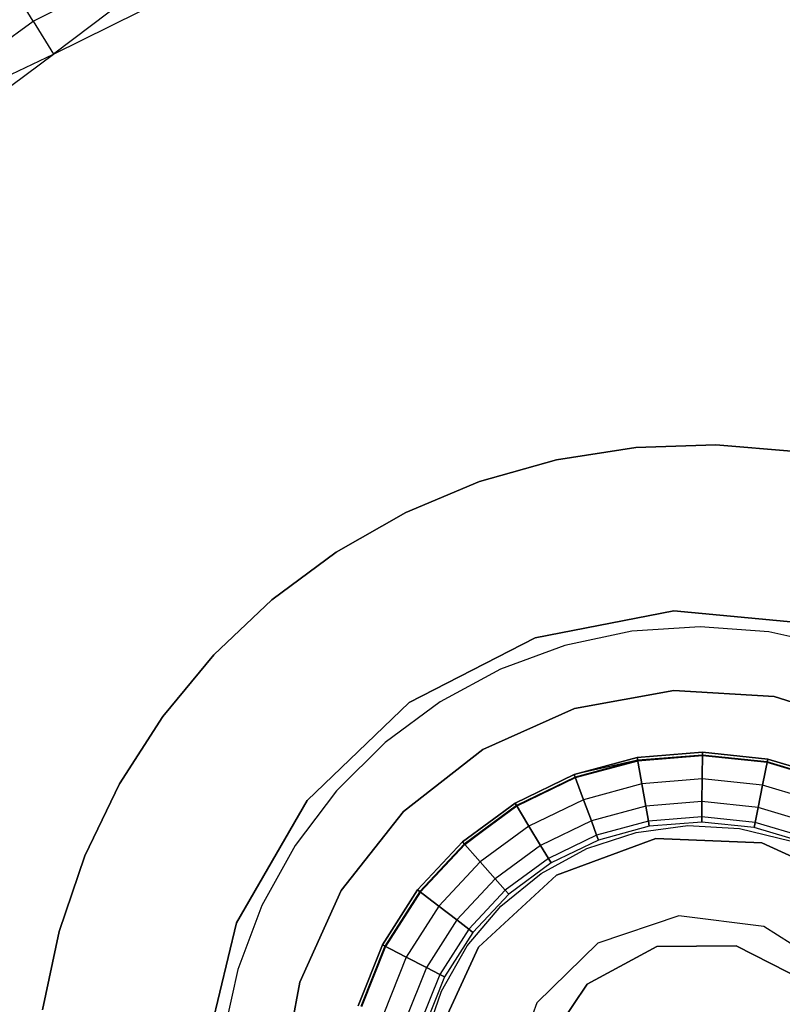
# Model space of a CAD drawing. Extents: x -189 to 189, y -189 to 189.
# Tile 125 of 256: x -10 to 1, y 1 to 16. Entities that reach past the tile are written whole.
import ezdxf

# ---------------------------------------------------------------- set-up
doc = ezdxf.new("R2010")
doc.units = 0
doc.header["$LTSCALE"] = 25.4
doc.layers.get('0').update_dxf_attribs({"linetype": 'CONTINUOUS'})

# ---------------------------------------------------------------- blocks, each defined once
blk = doc.blocks.new('NL2500012474_STL')
at = {"color": 0}
for p, q in [((181.285, 16.387, 181.452), (179.222, 19.758, 177.5)), ((181.285, 16.387, 181.452), (179.222, 19.758, 177.5)), ((181.285, 16.387, 181.452), (184.12, 17.815, 181.452)), ((181.285, 16.387, 181.452), (184.12, 17.815, 181.452)), ((184.12, 17.815, 181.452), (181.59, 15.888, 183.5)), ((184.12, 17.815, 181.452), (181.59, 15.888, 183.5)), ((181.59, 15.888, 183.5), (184.584, 17.369, 183.5)), ((181.59, 15.888, 183.5), (184.584, 17.369, 183.5)), ((178.723, 14.512, 181.452), (181.285, 16.387, 181.452)), ((178.723, 14.512, 181.452), (181.285, 16.387, 181.452)), ((181.285, 16.387, 181.452), (181.59, 15.888, 183.5)), ((181.285, 16.387, 181.452), (181.59, 15.888, 183.5)), ((178.723, 14.512, 181.452), (181.59, 15.888, 183.5)), ((178.723, 14.512, 181.452), (181.59, 15.888, 183.5)), ((178.908, 13.896, 183.5), (181.59, 15.888, 183.5)), ((178.908, 13.896, 183.5), (181.59, 15.888, 183.5)), ((190.373, 9.949, 185), (191.58, 9.99, 185)), ((191.58, 9.99, 186), (190.373, 9.949, 186)), ((190.373, 9.949, 185), (191.58, 9.99, 185)), ((191.58, 9.99, 186), (190.373, 9.949, 186)), ((191.58, 9.99, 185), (192.783, 9.886, 185)), ((192.783, 9.886, 186), (191.58, 9.99, 186)), ((191.58, 9.99, 185), (192.783, 9.886, 185)), ((191.58, 9.99, 185), (191.58, 9.99, 186)), ((192.783, 9.886, 186), (191.58, 9.99, 186)), ((191.58, 9.99, 185), (191.58, 9.99, 186)), ((189.18, 9.763, 185), (190.373, 9.949, 185)), ((190.373, 9.949, 186), (189.18, 9.763, 186)), ((189.18, 9.763, 185), (190.373, 9.949, 185)), ((190.373, 9.949, 186), (189.18, 9.763, 186)), ((190.373, 9.949, 185), (190.373, 9.949, 186)), ((190.373, 9.949, 185), (190.373, 9.949, 186)), ((188.018, 9.434, 185), (189.18, 9.763, 185)), ((189.18, 9.763, 186), (188.018, 9.434, 186)), ((188.018, 9.434, 185), (189.18, 9.763, 185)), ((189.18, 9.763, 186), (188.018, 9.434, 186)), ((189.18, 9.763, 185), (189.18, 9.763, 186)), ((189.18, 9.763, 185), (189.18, 9.763, 186)), ((186.904, 8.968, 185), (188.018, 9.434, 185)), ((188.018, 9.434, 186), (186.904, 8.968, 186)), ((186.904, 8.968, 185), (188.018, 9.434, 185)), ((188.018, 9.434, 186), (186.904, 8.968, 186)), ((188.018, 9.434, 185), (188.018, 9.434, 186)), ((188.018, 9.434, 185), (188.018, 9.434, 186)), ((185.855, 8.37, 185), (186.904, 8.968, 185)), ((186.904, 8.968, 186), (185.855, 8.37, 186)), ((185.855, 8.37, 185), (186.904, 8.968, 185)), ((186.904, 8.968, 186), (185.855, 8.37, 186)), ((186.904, 8.968, 185), (186.904, 8.968, 186)), ((186.904, 8.968, 185), (186.904, 8.968, 186)), ((184.885, 7.651, 185), (185.855, 8.37, 185)), ((185.855, 8.37, 186), (184.885, 7.651, 186)), ((184.885, 7.651, 185), (185.855, 8.37, 185)), ((185.855, 8.37, 186), (184.885, 7.651, 186)), ((185.855, 8.37, 185), (185.855, 8.37, 186)), ((185.855, 8.37, 185), (185.855, 8.37, 186)), ((184.009, 6.82, 185), (184.885, 7.651, 185)), ((184.885, 7.651, 186), (184.009, 6.82, 186)), ((184.009, 6.82, 185), (184.885, 7.651, 185)), ((184.885, 7.651, 186), (184.009, 6.82, 186)), ((184.885, 7.651, 185), (184.885, 7.651, 186)), ((184.885, 7.651, 185), (184.885, 7.651, 186)), ((190.949, 7.485, 186), (188.854, 7.078, 186)), ((188.854, 7.078, 187), (190.949, 7.485, 187)), ((188.854, 7.078, 187), (190.949, 7.485, 187)), ((190.949, 7.485, 186), (188.854, 7.078, 186)), ((193.075, 7.285, 186), (190.949, 7.485, 186)), ((190.949, 7.485, 187), (193.075, 7.285, 187)), ((190.949, 7.485, 186), (190.949, 7.485, 187)), ((190.949, 7.485, 187), (193.075, 7.285, 187)), ((190.949, 7.485, 186), (190.949, 7.485, 187)), ((193.075, 7.285, 186), (190.949, 7.485, 186)), ((190.316, 7.174, 188), (189.305, 6.959, 188)), ((190.316, 7.174, 188), (189.305, 6.959, 188)), ((190.316, 7.174, 186), (189.305, 6.959, 186)), ((190.316, 7.174, 186), (189.305, 6.959, 186)), ((191.348, 7.244, 188), (190.316, 7.174, 188)), ((191.348, 7.244, 188), (190.316, 7.174, 188)), ((191.348, 7.244, 186), (190.316, 7.174, 186)), ((191.348, 7.244, 186), (190.316, 7.174, 186)), ((190.316, 7.174, 188), (190.316, 7.174, 186)), ((190.316, 7.174, 188), (190.316, 7.174, 186)), ((192.38, 7.166, 188), (191.348, 7.244, 188)), ((191.348, 7.244, 188), (191.348, 7.244, 186)), ((192.38, 7.166, 188), (191.348, 7.244, 188)), ((192.38, 7.166, 186), (191.348, 7.244, 186)), ((191.348, 7.244, 188), (191.348, 7.244, 186)), ((192.38, 7.166, 186), (191.348, 7.244, 186)), ((193.39, 6.941, 188), (192.38, 7.166, 188)), ((193.39, 6.941, 186), (192.38, 7.166, 186)), ((192.38, 7.166, 188), (192.38, 7.166, 186)), ((193.39, 6.941, 188), (192.38, 7.166, 188)), ((192.38, 7.166, 188), (192.38, 7.166, 186)), ((193.39, 6.941, 186), (192.38, 7.166, 186)), ((188.854, 7.078, 186), (186.958, 6.097, 186)), ((186.958, 6.097, 187), (188.854, 7.078, 187)), ((186.958, 6.097, 187), (188.854, 7.078, 187)), ((188.854, 7.078, 186), (186.958, 6.097, 186)), ((188.854, 7.078, 187), (188.854, 7.078, 186)), ((188.854, 7.078, 187), (188.854, 7.078, 186)), ((189.305, 6.959, 188), (188.334, 6.602, 188)), ((189.305, 6.959, 188), (188.334, 6.602, 188)), ((189.305, 6.959, 186), (188.334, 6.602, 186)), ((189.305, 6.959, 186), (188.334, 6.602, 186)), ((189.305, 6.959, 188), (189.305, 6.959, 186)), ((189.305, 6.959, 188), (189.305, 6.959, 186)), ((183.24, 5.889, 185), (184.009, 6.82, 185)), ((184.009, 6.82, 186), (183.24, 5.889, 186)), ((183.24, 5.889, 185), (184.009, 6.82, 185)), ((184.009, 6.82, 186), (183.24, 5.889, 186)), ((184.009, 6.82, 185), (184.009, 6.82, 186)), ((184.009, 6.82, 185), (184.009, 6.82, 186)), ((188.334, 6.602, 188), (187.424, 6.11, 188)), ((188.334, 6.602, 188), (187.424, 6.11, 188)), ((188.334, 6.602, 186), (187.424, 6.11, 186)), ((188.334, 6.602, 186), (187.424, 6.11, 186)), ((188.334, 6.602, 188), (188.334, 6.602, 186)), ((188.334, 6.602, 188), (188.334, 6.602, 186)), ((190.946, 6.283, 1644.11), (189.452, 6.011, 1644.11)), ((189.452, 6.011, 1645.11), (190.946, 6.283, 1645.11)), ((189.452, 6.011, 1645.11), (190.946, 6.283, 1645.11)), ((190.946, 6.283, 1644.11), (189.452, 6.011, 1644.11)), ((192.462, 6.189, 1644.11), (190.946, 6.283, 1644.11)), ((190.946, 6.283, 1644.11), (190.946, 6.283, 1645.11)), ((190.946, 6.283, 1645.11), (192.462, 6.189, 1645.11)), ((190.946, 6.283, 1644.11), (190.946, 6.283, 1645.11)), ((190.946, 6.283, 1645.11), (192.462, 6.189, 1645.11)), ((192.462, 6.189, 1644.11), (190.946, 6.283, 1644.11)), ((186.958, 6.097, 186), (185.415, 4.621, 186)), ((185.415, 4.621, 187), (186.958, 6.097, 187)), ((185.415, 4.621, 187), (186.958, 6.097, 187)), ((186.958, 6.097, 186), (185.415, 4.621, 186)), ((187.424, 6.11, 188), (186.593, 5.494, 188)), ((187.424, 6.11, 188), (186.593, 5.494, 188)), ((187.424, 6.11, 186), (186.593, 5.494, 186)), ((187.424, 6.11, 186), (186.593, 5.494, 186)), ((186.958, 6.097, 187), (186.958, 6.097, 186)), ((186.958, 6.097, 187), (186.958, 6.097, 186)), ((187.424, 6.11, 188), (187.424, 6.11, 186)), ((187.424, 6.11, 188), (187.424, 6.11, 186)), ((193.911, 5.735, 1644.11), (192.462, 6.189, 1644.11)), ((192.462, 6.189, 1644.11), (192.462, 6.189, 1645.11)), ((192.462, 6.189, 1645.11), (193.911, 5.735, 1645.11)), ((192.462, 6.189, 1644.11), (192.462, 6.189, 1645.11)), ((192.462, 6.189, 1645.11), (193.911, 5.735, 1645.11)), ((193.911, 5.735, 1644.11), (192.462, 6.189, 1644.11)), ((189.452, 6.011, 1644.11), (188.066, 5.39, 1644.11)), ((188.066, 5.39, 1645.11), (189.452, 6.011, 1645.11)), ((188.066, 5.39, 1645.11), (189.452, 6.011, 1645.11)), ((189.452, 6.011, 1644.11), (188.066, 5.39, 1644.11)), ((189.452, 6.011, 1644.11), (189.452, 6.011, 1645.11)), ((189.452, 6.011, 1644.11), (189.452, 6.011, 1645.11)), ((182.588, 4.872, 185), (183.24, 5.889, 185)), ((183.24, 5.889, 186), (182.588, 4.872, 186)), ((182.588, 4.872, 185), (183.24, 5.889, 185)), ((183.24, 5.889, 186), (182.588, 4.872, 186)), ((183.24, 5.889, 185), (183.24, 5.889, 186)), ((183.24, 5.889, 185), (183.24, 5.889, 186)), ((186.593, 5.494, 188), (185.859, 4.765, 188)), ((186.593, 5.494, 188), (185.859, 4.765, 188)), ((186.593, 5.494, 186), (185.859, 4.765, 186)), ((186.593, 5.494, 186), (185.859, 4.765, 186)), ((186.593, 5.494, 188), (186.593, 5.494, 186)), ((186.593, 5.494, 188), (186.593, 5.494, 186)), ((186.869, 4.455, 1645.11), (188.066, 5.39, 1645.11)), ((188.066, 5.39, 1644.11), (186.869, 4.455, 1644.11)), ((186.869, 4.455, 1645.11), (188.066, 5.39, 1645.11)), ((188.066, 5.39, 1644.11), (186.869, 4.455, 1644.11)), ((188.066, 5.39, 1644.11), (188.066, 5.39, 1645.11)), ((188.066, 5.39, 1644.11), (188.066, 5.39, 1645.11)), ((189.443, 5.01, 1644), (190.397, 5.269, 1644)), ((190.397, 5.269, 1643), (189.443, 5.01, 1643)), ((189.443, 5.01, 1645.11), (190.397, 5.269, 1645.11)), ((190.397, 5.269, 1643), (189.443, 5.01, 1643)), ((189.443, 5.01, 1645.11), (190.397, 5.269, 1645.11)), ((190.397, 5.269, 1644.11), (189.443, 5.01, 1644.11)), ((189.443, 5.01, 1644), (190.397, 5.269, 1644)), ((190.404, 5.227, 1644.089), (189.443, 5.01, 1644.11)), ((190.404, 5.227, 1644.089), (189.458, 4.97, 1644.089)), ((190.404, 5.227, 1644.089), (189.458, 4.97, 1644.089)), ((190.406, 5.216, 1644.043), (189.462, 4.96, 1644.043)), ((190.406, 5.216, 1644.043), (189.462, 4.96, 1644.043)), ((190.397, 5.269, 1644), (191.382, 5.348, 1644)), ((191.382, 5.348, 1643), (190.397, 5.269, 1643)), ((190.397, 5.269, 1645.11), (191.382, 5.348, 1645.11)), ((191.382, 5.348, 1643), (190.397, 5.269, 1643)), ((190.397, 5.269, 1645.11), (191.382, 5.348, 1645.11)), ((191.382, 5.348, 1644.11), (190.397, 5.269, 1644.11)), ((191.382, 5.348, 1644.11), (190.397, 5.269, 1644.11)), ((190.397, 5.269, 1644), (191.382, 5.348, 1644)), ((190.466, 4.872, 1643.08), (190.397, 5.269, 1643)), ((190.466, 4.872, 1643.08), (190.397, 5.269, 1643)), ((190.397, 5.269, 1645.11), (190.466, 4.872, 1645.03)), ((190.397, 5.269, 1645.11), (190.466, 4.872, 1645.03)), ((190.404, 5.227, 1644.089), (190.397, 5.269, 1644.11)), ((190.397, 5.269, 1644), (190.406, 5.216, 1644.043)), ((190.397, 5.269, 1644), (190.406, 5.216, 1644.043)), ((191.382, 5.305, 1644.089), (190.404, 5.227, 1644.089)), ((191.382, 5.305, 1644.089), (190.404, 5.227, 1644.089)), ((190.406, 5.216, 1644.043), (190.404, 5.227, 1644.089)), ((190.406, 5.216, 1644.043), (190.404, 5.227, 1644.089)), ((191.381, 5.295, 1644.043), (190.406, 5.216, 1644.043)), ((191.381, 5.295, 1644.043), (190.406, 5.216, 1644.043)), ((191.377, 4.945, 1643.08), (191.382, 5.348, 1643)), ((191.377, 4.945, 1643.08), (191.382, 5.348, 1643)), ((191.382, 5.348, 1645.11), (191.377, 4.945, 1645.03)), ((191.382, 5.348, 1645.11), (191.377, 4.945, 1645.03)), ((191.382, 5.348, 1644), (191.381, 5.295, 1644.043)), ((191.382, 5.348, 1644), (191.381, 5.295, 1644.043)), ((191.381, 5.295, 1644.043), (191.382, 5.305, 1644.089)), ((191.381, 5.295, 1644.043), (191.382, 5.305, 1644.089)), ((192.354, 5.193, 1644.043), (191.381, 5.295, 1644.043)), ((192.354, 5.193, 1644.043), (191.381, 5.295, 1644.043)), ((191.382, 5.348, 1644), (192.365, 5.245, 1644)), ((192.365, 5.245, 1643), (191.382, 5.348, 1643)), ((191.382, 5.348, 1645.11), (192.365, 5.245, 1645.11)), ((192.365, 5.245, 1643), (191.382, 5.348, 1643)), ((191.382, 5.348, 1645.11), (192.365, 5.245, 1645.11)), ((192.365, 5.245, 1644.11), (191.382, 5.348, 1644.11)), ((191.382, 5.305, 1644.089), (191.382, 5.348, 1644.11)), ((192.365, 5.245, 1644.11), (191.382, 5.348, 1644.11)), ((191.382, 5.305, 1644.089), (191.382, 5.348, 1644.11)), ((191.382, 5.348, 1644), (192.365, 5.245, 1644)), ((192.356, 5.203, 1644.089), (191.382, 5.305, 1644.089)), ((192.356, 5.203, 1644.089), (191.382, 5.305, 1644.089)), ((192.286, 4.849, 1643.08), (192.365, 5.245, 1643)), ((192.286, 4.849, 1643.08), (192.365, 5.245, 1643)), ((192.365, 5.245, 1645.11), (192.286, 4.849, 1645.03)), ((192.365, 5.245, 1645.11), (192.286, 4.849, 1645.03)), ((192.365, 5.245, 1644), (192.354, 5.193, 1644.043)), ((192.365, 5.245, 1644), (192.354, 5.193, 1644.043)), ((192.354, 5.193, 1644.043), (192.356, 5.203, 1644.089)), ((192.354, 5.193, 1644.043), (192.356, 5.203, 1644.089)), ((192.356, 5.203, 1644.089), (192.365, 5.245, 1644.11)), ((192.356, 5.203, 1644.089), (192.365, 5.245, 1644.11)), ((193.296, 4.924, 1644.089), (192.356, 5.203, 1644.089)), ((193.296, 4.924, 1644.089), (192.356, 5.203, 1644.089)), ((192.365, 5.245, 1644), (193.312, 4.963, 1644)), ((193.312, 4.963, 1643), (192.365, 5.245, 1643)), ((192.365, 5.245, 1645.11), (193.312, 4.963, 1645.11)), ((193.312, 4.963, 1643), (192.365, 5.245, 1643)), ((192.365, 5.245, 1645.11), (193.312, 4.963, 1645.11)), ((193.312, 4.963, 1644.11), (192.365, 5.245, 1644.11)), ((193.312, 4.963, 1644.11), (192.365, 5.245, 1644.11)), ((192.365, 5.245, 1644), (193.312, 4.963, 1644)), ((193.292, 4.914, 1644.043), (192.354, 5.193, 1644.043)), ((193.292, 4.914, 1644.043), (192.354, 5.193, 1644.043)), ((188.554, 4.581, 1644), (189.443, 5.01, 1644)), ((189.443, 5.01, 1643), (188.554, 4.581, 1643)), ((188.554, 4.581, 1645.11), (189.443, 5.01, 1645.11)), ((189.443, 5.01, 1643), (188.554, 4.581, 1643)), ((188.554, 4.581, 1645.11), (189.443, 5.01, 1645.11)), ((189.443, 5.01, 1644.11), (188.554, 4.581, 1644.11)), ((189.443, 5.01, 1644.11), (188.554, 4.581, 1644.11)), ((188.554, 4.581, 1644), (189.443, 5.01, 1644)), ((189.458, 4.97, 1644.089), (188.576, 4.544, 1644.089)), ((189.462, 4.96, 1644.043), (188.576, 4.544, 1644.089)), ((189.462, 4.96, 1644.043), (188.581, 4.535, 1644.043)), ((189.462, 4.96, 1644.043), (188.581, 4.535, 1644.043)), ((189.585, 4.632, 1643.08), (189.443, 5.01, 1643)), ((189.585, 4.632, 1643.08), (189.443, 5.01, 1643)), ((189.443, 5.01, 1645.11), (189.585, 4.632, 1645.03)), ((189.443, 5.01, 1645.11), (189.585, 4.632, 1645.03)), ((189.458, 4.97, 1644.089), (189.443, 5.01, 1644.11)), ((189.458, 4.97, 1644.089), (189.443, 5.01, 1644.11)), ((189.443, 5.01, 1644), (189.462, 4.96, 1644.043)), ((189.443, 5.01, 1644), (189.462, 4.96, 1644.043)), ((189.462, 4.96, 1644.043), (189.458, 4.97, 1644.089)), ((191.377, 4.945, 1643.08), (190.466, 4.872, 1643.08)), ((191.377, 4.945, 1643.08), (190.466, 4.872, 1643.08)), ((191.377, 4.945, 1645.03), (190.466, 4.872, 1645.03)), ((191.377, 4.945, 1645.03), (190.466, 4.872, 1645.03)), ((191.373, 4.603, 1643.309), (191.377, 4.945, 1643.08)), ((191.373, 4.603, 1643.309), (191.377, 4.945, 1643.08)), ((191.377, 4.945, 1645.03), (191.373, 4.603, 1644.801)), ((191.377, 4.945, 1645.03), (191.373, 4.603, 1644.801)), ((192.286, 4.849, 1643.08), (191.377, 4.945, 1643.08)), ((192.286, 4.849, 1643.08), (191.377, 4.945, 1643.08)), ((192.286, 4.849, 1645.03), (191.377, 4.945, 1645.03)), ((192.286, 4.849, 1645.03), (191.377, 4.945, 1645.03)), ((182.063, 3.785, 185), (182.588, 4.872, 185)), ((182.588, 4.872, 186), (182.063, 3.785, 186)), ((182.063, 3.785, 185), (182.588, 4.872, 185)), ((182.588, 4.872, 186), (182.063, 3.785, 186)), ((182.588, 4.872, 185), (182.588, 4.872, 186)), ((182.588, 4.872, 185), (182.588, 4.872, 186)), ((185.859, 4.765, 188), (185.235, 3.94, 188)), ((185.859, 4.765, 188), (185.235, 3.94, 188)), ((185.859, 4.765, 186), (185.235, 3.94, 186)), ((185.859, 4.765, 186), (185.235, 3.94, 186)), ((185.859, 4.765, 188), (185.859, 4.765, 186)), ((185.859, 4.765, 188), (185.859, 4.765, 186)), ((190.466, 4.872, 1643.08), (189.585, 4.632, 1643.08)), ((190.466, 4.872, 1643.08), (189.585, 4.632, 1643.08)), ((190.466, 4.872, 1645.03), (189.585, 4.632, 1645.03)), ((190.466, 4.872, 1645.03), (189.585, 4.632, 1645.03)), ((190.525, 4.534, 1643.309), (190.466, 4.872, 1643.08)), ((190.525, 4.534, 1643.309), (190.466, 4.872, 1643.08)), ((190.466, 4.872, 1645.03), (190.525, 4.534, 1644.801)), ((190.466, 4.872, 1645.03), (190.525, 4.534, 1644.801)), ((192.219, 4.514, 1643.309), (192.286, 4.849, 1643.08)), ((192.219, 4.514, 1643.309), (192.286, 4.849, 1643.08)), ((192.286, 4.849, 1645.03), (192.219, 4.514, 1644.801)), ((192.286, 4.849, 1645.03), (192.219, 4.514, 1644.801)), ((193.162, 4.589, 1643.08), (192.286, 4.849, 1643.08)), ((193.162, 4.589, 1643.08), (192.286, 4.849, 1643.08)), ((193.162, 4.589, 1645.03), (192.286, 4.849, 1645.03)), ((193.162, 4.589, 1645.03), (192.286, 4.849, 1645.03)), ((185.415, 4.621, 186), (184.35, 2.771, 186)), ((184.35, 2.771, 187), (185.415, 4.621, 187)), ((184.35, 2.771, 187), (185.415, 4.621, 187)), ((185.415, 4.621, 186), (184.35, 2.771, 186)), ((185.415, 4.621, 187), (185.415, 4.621, 186)), ((185.415, 4.621, 187), (185.415, 4.621, 186)), ((189.585, 4.632, 1643.08), (188.762, 4.235, 1643.08)), ((189.585, 4.632, 1643.08), (188.762, 4.235, 1643.08)), ((189.585, 4.632, 1645.03), (188.762, 4.235, 1645.03)), ((189.585, 4.632, 1645.03), (188.762, 4.235, 1645.03)), ((189.704, 4.312, 1643.309), (189.585, 4.632, 1643.08)), ((189.704, 4.312, 1643.309), (189.585, 4.632, 1643.08)), ((189.585, 4.632, 1645.03), (189.704, 4.312, 1644.801)), ((189.585, 4.632, 1645.03), (189.704, 4.312, 1644.801)), ((187.758, 3.995, 1644), (188.554, 4.581, 1644)), ((188.554, 4.581, 1643), (187.758, 3.995, 1643)), ((187.758, 3.995, 1645.11), (188.554, 4.581, 1645.11)), ((188.554, 4.581, 1643), (187.758, 3.995, 1643)), ((187.758, 3.995, 1645.11), (188.554, 4.581, 1645.11)), ((188.554, 4.581, 1644.11), (187.758, 3.995, 1644.11)), ((188.554, 4.581, 1644.11), (187.758, 3.995, 1644.11)), ((187.758, 3.995, 1644), (188.554, 4.581, 1644)), ((188.576, 4.544, 1644.089), (187.786, 3.963, 1644.089)), ((187.793, 3.955, 1644.043), (188.576, 4.544, 1644.089)), ((188.581, 4.535, 1644.043), (187.793, 3.955, 1644.043)), ((188.581, 4.535, 1644.043), (187.793, 3.955, 1644.043)), ((188.762, 4.235, 1643.08), (188.554, 4.581, 1643)), ((188.762, 4.235, 1643.08), (188.554, 4.581, 1643)), ((188.554, 4.581, 1645.11), (188.762, 4.235, 1645.03)), ((188.554, 4.581, 1645.11), (188.762, 4.235, 1645.03)), ((188.576, 4.544, 1644.089), (188.554, 4.581, 1644.11)), ((188.576, 4.544, 1644.089), (188.554, 4.581, 1644.11)), ((188.554, 4.581, 1644), (188.581, 4.535, 1644.043)), ((188.554, 4.581, 1644), (188.581, 4.535, 1644.043)), ((188.581, 4.535, 1644.043), (188.576, 4.544, 1644.089)), ((188.581, 4.535, 1644.043), (188.576, 4.544, 1644.089)), ((190.525, 4.534, 1643.309), (189.704, 4.312, 1643.309)), ((190.525, 4.534, 1643.309), (189.704, 4.312, 1643.309)), ((190.525, 4.534, 1644.801), (189.704, 4.312, 1644.801)), ((190.525, 4.534, 1644.801), (189.704, 4.312, 1644.801)), ((191.373, 4.603, 1643.309), (190.525, 4.534, 1643.309)), ((191.373, 4.603, 1643.309), (190.525, 4.534, 1643.309)), ((191.373, 4.603, 1644.801), (190.525, 4.534, 1644.801)), ((191.373, 4.603, 1644.801), (190.525, 4.534, 1644.801)), ((190.565, 4.309, 1643.651), (190.525, 4.534, 1643.309)), ((190.565, 4.309, 1643.651), (190.525, 4.534, 1643.309)), ((190.525, 4.534, 1644.801), (190.565, 4.309, 1644.459)), ((190.525, 4.534, 1644.801), (190.565, 4.309, 1644.459)), ((191.37, 4.374, 1643.651), (191.373, 4.603, 1643.309)), ((191.37, 4.374, 1643.651), (191.373, 4.603, 1643.309)), ((191.373, 4.603, 1644.801), (191.37, 4.374, 1644.459)), ((191.373, 4.603, 1644.801), (191.37, 4.374, 1644.459)), ((192.219, 4.514, 1643.309), (191.373, 4.603, 1643.309)), ((192.219, 4.514, 1643.309), (191.373, 4.603, 1643.309)), ((192.219, 4.514, 1644.801), (191.373, 4.603, 1644.801)), ((192.219, 4.514, 1644.801), (191.373, 4.603, 1644.801)), ((192.174, 4.29, 1643.651), (192.219, 4.514, 1643.309)), ((192.174, 4.29, 1643.651), (192.219, 4.514, 1643.309)), ((192.219, 4.514, 1644.801), (192.174, 4.29, 1644.459)), ((192.219, 4.514, 1644.801), (192.174, 4.29, 1644.459)), ((193.034, 4.271, 1643.309), (192.219, 4.514, 1643.309)), ((193.034, 4.271, 1643.309), (192.219, 4.514, 1643.309)), ((193.034, 4.271, 1644.801), (192.219, 4.514, 1644.801)), ((193.034, 4.271, 1644.801), (192.219, 4.514, 1644.801)), ((186.869, 4.455, 1644.11), (185.93, 3.261, 1644.11)), ((185.93, 3.261, 1645.11), (186.869, 4.455, 1645.11)), ((185.93, 3.261, 1645.11), (186.869, 4.455, 1645.11)), ((186.869, 4.455, 1644.11), (185.93, 3.261, 1644.11)), ((186.869, 4.455, 1644.11), (186.869, 4.455, 1645.11)), ((186.869, 4.455, 1644.11), (186.869, 4.455, 1645.11)), ((189.704, 4.312, 1643.309), (188.938, 3.942, 1643.309)), ((189.704, 4.312, 1643.309), (188.938, 3.942, 1643.309)), ((189.704, 4.312, 1644.801), (188.938, 3.942, 1644.801)), ((189.704, 4.312, 1644.801), (188.938, 3.942, 1644.801)), ((189.784, 4.097, 1643.651), (189.704, 4.312, 1643.309)), ((189.784, 4.097, 1643.651), (189.704, 4.312, 1643.309)), ((189.704, 4.312, 1644.801), (189.784, 4.097, 1644.459)), ((189.704, 4.312, 1644.801), (189.784, 4.097, 1644.459)), ((191.37, 4.374, 1643.651), (190.565, 4.309, 1643.651)), ((191.37, 4.374, 1643.651), (190.565, 4.309, 1643.651)), ((191.37, 4.374, 1644.459), (190.565, 4.309, 1644.459)), ((191.37, 4.374, 1644.459), (190.565, 4.309, 1644.459)), ((191.369, 4.294, 1644.055), (191.37, 4.374, 1643.651)), ((191.369, 4.294, 1644.055), (191.37, 4.374, 1643.651)), ((191.37, 4.374, 1644.459), (191.369, 4.294, 1644.055)), ((191.37, 4.374, 1644.459), (191.369, 4.294, 1644.055)), ((192.174, 4.29, 1643.651), (191.37, 4.374, 1643.651)), ((192.174, 4.29, 1643.651), (191.37, 4.374, 1643.651)), ((192.174, 4.29, 1644.459), (191.37, 4.374, 1644.459)), ((192.174, 4.29, 1644.459), (191.37, 4.374, 1644.459)), ((188.762, 4.235, 1643.08), (188.026, 3.693, 1643.08)), ((188.762, 4.235, 1643.08), (188.026, 3.693, 1643.08)), ((188.762, 4.235, 1645.03), (188.026, 3.693, 1645.03)), ((188.762, 4.235, 1645.03), (188.026, 3.693, 1645.03)), ((188.938, 3.942, 1643.309), (188.762, 4.235, 1643.08)), ((188.938, 3.942, 1643.309), (188.762, 4.235, 1643.08)), ((188.762, 4.235, 1645.03), (188.938, 3.942, 1644.801)), ((188.762, 4.235, 1645.03), (188.938, 3.942, 1644.801)), ((190.565, 4.309, 1643.651), (189.784, 4.097, 1643.651)), ((190.565, 4.309, 1643.651), (189.784, 4.097, 1643.651)), ((190.565, 4.309, 1644.459), (189.784, 4.097, 1644.459)), ((190.565, 4.309, 1644.459), (189.784, 4.097, 1644.459)), ((190.578, 4.23, 1644.055), (189.813, 4.022, 1644.055)), ((190.578, 4.23, 1644.055), (189.813, 4.022, 1644.055)), ((190.379, 4.139, 188), (191.157, 4.241, 188)), ((190.379, 4.139, 185), (191.157, 4.241, 185)), ((190.379, 4.139, 188), (191.157, 4.241, 188)), ((190.379, 4.139, 185), (191.157, 4.241, 185)), ((190.578, 4.23, 1644.055), (190.565, 4.309, 1643.651)), ((190.578, 4.23, 1644.055), (190.565, 4.309, 1643.651)), ((190.565, 4.309, 1644.459), (190.578, 4.23, 1644.055)), ((190.565, 4.309, 1644.459), (190.578, 4.23, 1644.055)), ((191.369, 4.294, 1644.055), (190.578, 4.23, 1644.055)), ((191.369, 4.294, 1644.055), (190.578, 4.23, 1644.055)), ((191.157, 4.241, 188), (191.94, 4.198, 188)), ((191.157, 4.241, 185), (191.157, 4.241, 188)), ((191.157, 4.241, 185), (191.157, 4.241, 188)), ((191.157, 4.241, 185), (191.94, 4.198, 185)), ((191.157, 4.241, 188), (191.94, 4.198, 188)), ((191.157, 4.241, 185), (191.94, 4.198, 185)), ((192.158, 4.211, 1644.055), (191.369, 4.294, 1644.055)), ((192.158, 4.211, 1644.055), (191.369, 4.294, 1644.055)), ((191.94, 4.198, 188), (192.702, 4.012, 188)), ((191.94, 4.198, 188), (191.94, 4.198, 185)), ((191.94, 4.198, 185), (192.702, 4.012, 185)), ((191.94, 4.198, 188), (192.702, 4.012, 188)), ((191.94, 4.198, 188), (191.94, 4.198, 185)), ((191.94, 4.198, 185), (192.702, 4.012, 185)), ((192.158, 4.211, 1644.055), (192.174, 4.29, 1643.651)), ((192.158, 4.211, 1644.055), (192.174, 4.29, 1643.651)), ((192.174, 4.29, 1644.459), (192.158, 4.211, 1644.055)), ((192.174, 4.29, 1644.459), (192.158, 4.211, 1644.055)), ((192.919, 3.984, 1644.055), (192.158, 4.211, 1644.055)), ((192.919, 3.984, 1644.055), (192.158, 4.211, 1644.055)), ((192.949, 4.059, 1643.651), (192.174, 4.29, 1643.651)), ((192.949, 4.059, 1643.651), (192.174, 4.29, 1643.651)), ((192.949, 4.059, 1644.459), (192.174, 4.29, 1644.459)), ((192.949, 4.059, 1644.459), (192.174, 4.29, 1644.459)), ((189.784, 4.097, 1643.651), (189.057, 3.746, 1643.651)), ((189.784, 4.097, 1643.651), (189.057, 3.746, 1643.651)), ((189.784, 4.097, 1644.459), (189.057, 3.746, 1644.459)), ((189.784, 4.097, 1644.459), (189.057, 3.746, 1644.459)), ((189.813, 4.022, 1644.055), (189.098, 3.677, 1644.055)), ((189.813, 4.022, 1644.055), (189.098, 3.677, 1644.055)), ((189.177, 3.491, 186), (190.678, 4.044, 186)), ((190.678, 4.044, 201), (189.177, 3.491, 201)), ((189.177, 3.491, 186), (190.678, 4.044, 186)), ((190.678, 4.044, 201), (189.177, 3.491, 201)), ((189.634, 3.896, 188), (190.379, 4.139, 188)), ((189.634, 3.896, 185), (190.379, 4.139, 185)), ((189.634, 3.896, 188), (190.379, 4.139, 188)), ((189.634, 3.896, 185), (190.379, 4.139, 185)), ((189.813, 4.022, 1644.055), (189.784, 4.097, 1643.651)), ((189.813, 4.022, 1644.055), (189.784, 4.097, 1643.651)), ((189.784, 4.097, 1644.459), (189.813, 4.022, 1644.055)), ((189.784, 4.097, 1644.459), (189.813, 4.022, 1644.055)), ((190.379, 4.139, 185), (190.379, 4.139, 188)), ((190.379, 4.139, 185), (190.379, 4.139, 188)), ((190.678, 4.044, 186), (192.277, 3.98, 186)), ((192.277, 3.98, 201), (190.678, 4.044, 201)), ((190.678, 4.044, 201), (190.678, 4.044, 186)), ((192.277, 3.98, 201), (190.678, 4.044, 201)), ((190.678, 4.044, 186), (192.277, 3.98, 186)), ((190.678, 4.044, 201), (190.678, 4.044, 186)), ((185.235, 3.94, 188), (184.735, 3.034, 188)), ((185.235, 3.94, 188), (184.735, 3.034, 188)), ((185.235, 3.94, 186), (184.735, 3.034, 186)), ((185.235, 3.94, 186), (184.735, 3.034, 186)), ((185.235, 3.94, 188), (185.235, 3.94, 186)), ((185.235, 3.94, 188), (185.235, 3.94, 186)), ((187.083, 3.273, 1644), (187.758, 3.995, 1644)), ((187.758, 3.995, 1643), (187.083, 3.273, 1643)), ((187.083, 3.273, 1645.11), (187.758, 3.995, 1645.11)), ((187.758, 3.995, 1643), (187.083, 3.273, 1643)), ((187.083, 3.273, 1645.11), (187.758, 3.995, 1645.11)), ((187.758, 3.995, 1644.11), (187.083, 3.273, 1644.11)), ((187.758, 3.995, 1644.11), (187.083, 3.273, 1644.11)), ((187.083, 3.273, 1644), (187.758, 3.995, 1644)), ((187.786, 3.963, 1644.089), (187.117, 3.246, 1644.089)), ((187.786, 3.963, 1644.089), (187.117, 3.246, 1644.089)), ((187.793, 3.955, 1644.043), (187.126, 3.24, 1644.043)), ((187.793, 3.955, 1644.043), (187.126, 3.24, 1644.043)), ((188.026, 3.693, 1643.08), (187.758, 3.995, 1643)), ((188.026, 3.693, 1643.08), (187.758, 3.995, 1643)), ((187.758, 3.995, 1645.11), (188.026, 3.693, 1645.03)), ((187.758, 3.995, 1645.11), (188.026, 3.693, 1645.03)), ((187.758, 3.995, 1644.11), (187.786, 3.963, 1644.089)), ((187.758, 3.995, 1644.11), (187.786, 3.963, 1644.089)), ((187.793, 3.955, 1644.043), (187.758, 3.995, 1644)), ((187.793, 3.955, 1644.043), (187.758, 3.995, 1644)), ((187.786, 3.963, 1644.089), (187.793, 3.955, 1644.043)), ((188.938, 3.942, 1643.309), (188.254, 3.437, 1643.309)), ((188.938, 3.942, 1643.309), (188.254, 3.437, 1643.309)), ((188.938, 3.942, 1644.801), (188.254, 3.437, 1644.801)), ((188.938, 3.942, 1644.801), (188.254, 3.437, 1644.801)), ((189.057, 3.746, 1643.651), (188.938, 3.942, 1643.309)), ((189.057, 3.746, 1643.651), (188.938, 3.942, 1643.309)), ((188.938, 3.942, 1644.801), (189.057, 3.746, 1644.459)), ((188.938, 3.942, 1644.801), (189.057, 3.746, 1644.459)), ((188.945, 3.52, 188), (189.634, 3.896, 188)), ((188.945, 3.52, 185), (189.634, 3.896, 185)), ((188.945, 3.52, 188), (189.634, 3.896, 188)), ((188.945, 3.52, 185), (189.634, 3.896, 185)), ((189.634, 3.896, 185), (189.634, 3.896, 188)), ((189.634, 3.896, 185), (189.634, 3.896, 188)), ((192.277, 3.98, 186), (193.729, 3.309, 186)), ((193.729, 3.309, 201), (192.277, 3.98, 201)), ((192.277, 3.98, 201), (192.277, 3.98, 186)), ((193.729, 3.309, 201), (192.277, 3.98, 201)), ((192.277, 3.98, 186), (193.729, 3.309, 186)), ((192.277, 3.98, 201), (192.277, 3.98, 186)), ((181.674, 2.642, 185), (182.063, 3.785, 185)), ((182.063, 3.785, 186), (181.674, 2.642, 186)), ((181.674, 2.642, 185), (182.063, 3.785, 185)), ((182.063, 3.785, 186), (181.674, 2.642, 186)), ((182.063, 3.785, 185), (182.063, 3.785, 186)), ((182.063, 3.785, 185), (182.063, 3.785, 186)), ((189.057, 3.746, 1643.651), (188.406, 3.267, 1643.651)), ((189.057, 3.746, 1643.651), (188.406, 3.267, 1643.651)), ((189.057, 3.746, 1644.459), (188.406, 3.267, 1644.459)), ((189.057, 3.746, 1644.459), (188.406, 3.267, 1644.459)), ((189.098, 3.677, 1644.055), (189.057, 3.746, 1643.651)), ((189.098, 3.677, 1644.055), (189.057, 3.746, 1643.651)), ((189.057, 3.746, 1644.459), (189.098, 3.677, 1644.055)), ((189.057, 3.746, 1644.459), (189.098, 3.677, 1644.055)), ((188.026, 3.693, 1643.08), (187.402, 3.025, 1643.08)), ((188.026, 3.693, 1643.08), (187.402, 3.025, 1643.08)), ((188.026, 3.693, 1645.03), (187.402, 3.025, 1645.03)), ((188.026, 3.693, 1645.03), (187.402, 3.025, 1645.03)), ((188.254, 3.437, 1643.309), (188.026, 3.693, 1643.08)), ((188.254, 3.437, 1643.309), (188.026, 3.693, 1643.08)), ((188.026, 3.693, 1645.03), (188.254, 3.437, 1644.801)), ((188.026, 3.693, 1645.03), (188.254, 3.437, 1644.801)), ((189.098, 3.677, 1644.055), (188.459, 3.207, 1644.055)), ((189.098, 3.677, 1644.055), (188.459, 3.207, 1644.055)), ((188.254, 3.437, 1643.309), (187.673, 2.816, 1643.309)), ((188.254, 3.437, 1643.309), (187.673, 2.816, 1643.309)), ((188.254, 3.437, 1644.801), (187.673, 2.816, 1644.801)), ((188.254, 3.437, 1644.801), (187.673, 2.816, 1644.801)), ((188.002, 2.406, 186), (189.177, 3.491, 186)), ((189.177, 3.491, 201), (188.002, 2.406, 201)), ((189.177, 3.491, 201), (188.002, 2.406, 201)), ((188.002, 2.406, 186), (189.177, 3.491, 186)), ((188.406, 3.267, 1643.651), (188.254, 3.437, 1643.309)), ((188.406, 3.267, 1643.651), (188.254, 3.437, 1643.309)), ((188.254, 3.437, 1644.801), (188.406, 3.267, 1644.459)), ((188.254, 3.437, 1644.801), (188.406, 3.267, 1644.459)), ((188.338, 3.025, 188), (188.945, 3.52, 188)), ((188.338, 3.025, 185), (188.945, 3.52, 185)), ((188.338, 3.025, 188), (188.945, 3.52, 188)), ((188.338, 3.025, 185), (188.945, 3.52, 185)), ((188.945, 3.52, 185), (188.945, 3.52, 188)), ((188.945, 3.52, 185), (188.945, 3.52, 188)), ((189.177, 3.491, 201), (189.177, 3.491, 186)), ((189.177, 3.491, 201), (189.177, 3.491, 186)), ((186.553, 2.439, 1644), (187.083, 3.273, 1644)), ((187.083, 3.273, 1643), (186.553, 2.439, 1643)), ((186.553, 2.439, 1645.11), (187.083, 3.273, 1645.11)), ((187.083, 3.273, 1643), (186.553, 2.439, 1643)), ((186.553, 2.439, 1645.11), (187.083, 3.273, 1645.11)), ((187.083, 3.273, 1644.11), (186.553, 2.439, 1644.11)), ((187.083, 3.273, 1644.11), (186.553, 2.439, 1644.11)), ((186.553, 2.439, 1644), (187.083, 3.273, 1644)), ((187.402, 3.025, 1643.08), (187.083, 3.273, 1643)), ((187.402, 3.025, 1643.08), (187.083, 3.273, 1643)), ((187.083, 3.273, 1645.11), (187.402, 3.025, 1645.03)), ((187.083, 3.273, 1645.11), (187.402, 3.025, 1645.03)), ((187.117, 3.246, 1644.089), (187.083, 3.273, 1644.11)), ((187.117, 3.246, 1644.089), (187.083, 3.273, 1644.11)), ((187.083, 3.273, 1644), (187.126, 3.24, 1644.043)), ((187.083, 3.273, 1644), (187.126, 3.24, 1644.043)), ((185.93, 3.261, 1644.11), (185.305, 1.877, 1644.11)), ((185.305, 1.877, 1645.11), (185.93, 3.261, 1645.11)), ((185.305, 1.877, 1645.11), (185.93, 3.261, 1645.11)), ((185.93, 3.261, 1644.11), (185.305, 1.877, 1644.11)), ((185.93, 3.261, 1644.11), (185.93, 3.261, 1645.11)), ((185.93, 3.261, 1644.11), (185.93, 3.261, 1645.11)), ((187.117, 3.246, 1644.089), (186.591, 2.419, 1644.089)), ((187.117, 3.246, 1644.089), (186.591, 2.419, 1644.089)), ((187.126, 3.24, 1644.043), (186.601, 2.414, 1644.043)), ((187.126, 3.24, 1644.043), (186.601, 2.414, 1644.043)), ((187.126, 3.24, 1644.043), (187.117, 3.246, 1644.089)), ((187.126, 3.24, 1644.043), (187.117, 3.246, 1644.089)), ((188.406, 3.267, 1643.651), (187.854, 2.676, 1643.651)), ((188.406, 3.267, 1643.651), (187.854, 2.676, 1643.651)), ((188.406, 3.267, 1644.459), (187.854, 2.676, 1644.459)), ((188.406, 3.267, 1644.459), (187.854, 2.676, 1644.459)), ((188.459, 3.207, 1644.055), (187.917, 2.627, 1644.055)), ((188.459, 3.207, 1644.055), (187.917, 2.627, 1644.055)), ((188.459, 3.207, 1644.055), (188.406, 3.267, 1643.651)), ((188.459, 3.207, 1644.055), (188.406, 3.267, 1643.651)), ((188.406, 3.267, 1644.459), (188.459, 3.207, 1644.055)), ((188.406, 3.267, 1644.459), (188.459, 3.207, 1644.055)), ((184.735, 3.034, 188), (184.37, 2.067, 188)), ((184.735, 3.034, 188), (184.37, 2.067, 188)), ((184.735, 3.034, 186), (184.37, 2.067, 186)), ((184.735, 3.034, 186), (184.37, 2.067, 186)), ((184.735, 3.034, 188), (184.735, 3.034, 186)), ((184.735, 3.034, 188), (184.735, 3.034, 186)), ((187.402, 3.025, 1643.08), (186.912, 2.254, 1643.08)), ((187.402, 3.025, 1643.08), (186.912, 2.254, 1643.08)), ((187.402, 3.025, 1645.03), (186.912, 2.254, 1645.03)), ((187.402, 3.025, 1645.03), (186.912, 2.254, 1645.03)), ((187.673, 2.816, 1643.309), (187.402, 3.025, 1643.08)), ((187.673, 2.816, 1643.309), (187.402, 3.025, 1643.08)), ((187.402, 3.025, 1645.03), (187.673, 2.816, 1644.801)), ((187.402, 3.025, 1645.03), (187.673, 2.816, 1644.801)), ((187.831, 2.426, 188), (188.338, 3.025, 188)), ((187.831, 2.426, 185), (188.338, 3.025, 185)), ((187.831, 2.426, 188), (188.338, 3.025, 188)), ((187.831, 2.426, 185), (188.338, 3.025, 185)), ((188.338, 3.025, 185), (188.338, 3.025, 188)), ((188.338, 3.025, 185), (188.338, 3.025, 188)), ((191.026, 2.879, 183.5), (189.803, 2.467, 183.5)), ((191.026, 2.879, 183.5), (189.803, 2.467, 183.5)), ((191.026, 2.879, 201), (189.803, 2.467, 201)), ((191.026, 2.879, 201), (189.803, 2.467, 201)), ((192.307, 2.72, 183.5), (191.026, 2.879, 183.5)), ((191.026, 2.879, 183.5), (191.026, 2.879, 201)), ((191.026, 2.879, 183.5), (191.026, 2.879, 201)), ((192.307, 2.72, 183.5), (191.026, 2.879, 183.5)), ((192.307, 2.72, 201), (191.026, 2.879, 201)), ((192.307, 2.72, 201), (191.026, 2.879, 201)), ((184.35, 2.771, 186), (183.85, 0.696, 186)), ((183.85, 0.696, 187), (184.35, 2.771, 187)), ((183.85, 0.696, 187), (184.35, 2.771, 187)), ((184.35, 2.771, 186), (183.85, 0.696, 186)), ((184.35, 2.771, 187), (184.35, 2.771, 186)), ((184.35, 2.771, 187), (184.35, 2.771, 186)), ((187.673, 2.816, 1643.309), (187.217, 2.098, 1643.309)), ((187.673, 2.816, 1643.309), (187.217, 2.098, 1643.309)), ((187.673, 2.816, 1644.801), (187.217, 2.098, 1644.801)), ((187.673, 2.816, 1644.801), (187.217, 2.098, 1644.801)), ((187.854, 2.676, 1643.651), (187.42, 1.994, 1643.651)), ((187.854, 2.676, 1643.651), (187.42, 1.994, 1643.651)), ((187.854, 2.676, 1644.459), (187.42, 1.994, 1644.459)), ((187.854, 2.676, 1644.459), (187.42, 1.994, 1644.459)), ((187.854, 2.676, 1643.651), (187.673, 2.816, 1643.309)), ((187.854, 2.676, 1643.651), (187.673, 2.816, 1643.309)), ((187.673, 2.816, 1644.801), (187.854, 2.676, 1644.459)), ((187.673, 2.816, 1644.801), (187.854, 2.676, 1644.459)), ((187.917, 2.627, 1644.055), (187.854, 2.676, 1643.651)), ((187.917, 2.627, 1644.055), (187.854, 2.676, 1643.651)), ((187.854, 2.676, 1644.459), (187.917, 2.627, 1644.055)), ((187.854, 2.676, 1644.459), (187.917, 2.627, 1644.055)), ((193.392, 2.02, 183.5), (192.307, 2.72, 183.5)), ((192.307, 2.72, 183.5), (192.307, 2.72, 201)), ((192.307, 2.72, 183.5), (192.307, 2.72, 201)), ((193.392, 2.02, 183.5), (192.307, 2.72, 183.5)), ((193.392, 2.02, 201), (192.307, 2.72, 201)), ((193.392, 2.02, 201), (192.307, 2.72, 201)), ((181.425, 1.46, 185), (181.674, 2.642, 185)), ((181.674, 2.642, 186), (181.425, 1.46, 186)), ((181.425, 1.46, 185), (181.674, 2.642, 185)), ((181.674, 2.642, 186), (181.425, 1.46, 186)), ((181.674, 2.642, 185), (181.674, 2.642, 186)), ((181.674, 2.642, 185), (181.674, 2.642, 186)), ((187.917, 2.627, 1644.055), (187.491, 1.957, 1644.055)), ((187.917, 2.627, 1644.055), (187.491, 1.957, 1644.055)), ((186.185, 1.522, 1644), (186.553, 2.439, 1644)), ((186.553, 2.439, 1643), (186.185, 1.522, 1643)), ((186.185, 1.522, 1645.11), (186.553, 2.439, 1645.11)), ((186.553, 2.439, 1643), (186.185, 1.522, 1643)), ((186.185, 1.522, 1645.11), (186.553, 2.439, 1645.11)), ((186.553, 2.439, 1644.11), (186.185, 1.522, 1644.11)), ((186.553, 2.439, 1644.11), (186.185, 1.522, 1644.11)), ((186.185, 1.522, 1644), (186.553, 2.439, 1644)), ((186.591, 2.419, 1644.089), (186.226, 1.509, 1644.089)), ((186.601, 2.414, 1644.043), (186.226, 1.509, 1644.089)), ((186.601, 2.414, 1644.043), (186.236, 1.506, 1644.043)), ((186.601, 2.414, 1644.043), (186.236, 1.506, 1644.043)), ((186.912, 2.254, 1643.08), (186.553, 2.439, 1643)), ((186.912, 2.254, 1643.08), (186.553, 2.439, 1643)), ((186.553, 2.439, 1645.11), (186.912, 2.254, 1645.03)), ((186.553, 2.439, 1645.11), (186.912, 2.254, 1645.03)), ((186.591, 2.419, 1644.089), (186.553, 2.439, 1644.11)), ((186.591, 2.419, 1644.089), (186.553, 2.439, 1644.11)), ((186.553, 2.439, 1644), (186.601, 2.414, 1644.043)), ((186.553, 2.439, 1644), (186.601, 2.414, 1644.043)), ((186.601, 2.414, 1644.043), (186.591, 2.419, 1644.089)), ((187.331, 0.953, 186), (188.002, 2.406, 186)), ((188.002, 2.406, 201), (187.331, 0.953, 201)), ((188.002, 2.406, 201), (187.331, 0.953, 201)), ((187.331, 0.953, 186), (188.002, 2.406, 186)), ((187.444, 1.744, 188), (187.831, 2.426, 188)), ((187.444, 1.744, 185), (187.831, 2.426, 185)), ((187.444, 1.744, 188), (187.831, 2.426, 188)), ((187.444, 1.744, 185), (187.831, 2.426, 185)), ((187.831, 2.426, 185), (187.831, 2.426, 188)), ((187.831, 2.426, 185), (187.831, 2.426, 188)), ((188.002, 2.406, 201), (188.002, 2.406, 186)), ((188.002, 2.406, 201), (188.002, 2.406, 186)), ((189.803, 2.467, 183.5), (188.88, 1.566, 183.5)), ((189.803, 2.467, 183.5), (188.88, 1.566, 183.5)), ((189.803, 2.467, 201), (188.88, 1.566, 201)), ((189.803, 2.467, 201), (188.88, 1.566, 201)), ((189.639, 1.847, 191), (190.693, 2.415, 191)), ((190.693, 2.415, 1651.743), (189.639, 1.847, 1651.743)), ((189.639, 1.847, 191), (190.693, 2.415, 191)), ((190.693, 2.415, 1651.743), (189.639, 1.847, 1651.743)), ((189.803, 2.467, 201), (189.803, 2.467, 183.5)), ((189.803, 2.467, 201), (189.803, 2.467, 183.5)), ((190.693, 2.415, 191), (191.889, 2.428, 191)), ((191.889, 2.428, 1651.743), (190.693, 2.415, 1651.743)), ((190.693, 2.415, 191), (191.889, 2.428, 191)), ((191.889, 2.428, 1651.743), (190.693, 2.415, 1651.743)), ((190.693, 2.415, 191), (190.693, 2.415, 1651.743)), ((190.693, 2.415, 191), (190.693, 2.415, 1651.743)), ((191.889, 2.428, 191), (192.955, 1.883, 191)), ((192.955, 1.883, 1651.743), (191.889, 2.428, 1651.743)), ((191.889, 2.428, 191), (192.955, 1.883, 191)), ((191.889, 2.428, 191), (191.889, 2.428, 1651.743)), ((192.955, 1.883, 1651.743), (191.889, 2.428, 1651.743)), ((191.889, 2.428, 191), (191.889, 2.428, 1651.743)), ((186.912, 2.254, 1643.08), (186.572, 1.407, 1643.08)), ((186.912, 2.254, 1643.08), (186.572, 1.407, 1643.08)), ((186.912, 2.254, 1645.03), (186.572, 1.407, 1645.03)), ((186.912, 2.254, 1645.03), (186.572, 1.407, 1645.03)), ((187.217, 2.098, 1643.309), (186.912, 2.254, 1643.08)), ((187.217, 2.098, 1643.309), (186.912, 2.254, 1643.08)), ((186.912, 2.254, 1645.03), (187.217, 2.098, 1644.801)), ((186.912, 2.254, 1645.03), (187.217, 2.098, 1644.801)), ((187.217, 2.098, 1643.309), (186.9, 1.309, 1643.309)), ((187.217, 2.098, 1643.309), (186.9, 1.309, 1643.309)), ((187.217, 2.098, 1644.801), (186.9, 1.309, 1644.801)), ((187.217, 2.098, 1644.801), (186.9, 1.309, 1644.801)), ((187.42, 1.994, 1643.651), (187.217, 2.098, 1643.309)), ((187.42, 1.994, 1643.651), (187.217, 2.098, 1643.309)), ((187.217, 2.098, 1644.801), (187.42, 1.994, 1644.459)), ((187.217, 2.098, 1644.801), (187.42, 1.994, 1644.459)), ((184.37, 2.067, 188), (184.145, 1.057, 188)), ((184.37, 2.067, 188), (184.145, 1.057, 188)), ((184.37, 2.067, 186), (184.145, 1.057, 186)), ((184.37, 2.067, 186), (184.145, 1.057, 186)), ((184.37, 2.067, 188), (184.37, 2.067, 186)), ((184.37, 2.067, 188), (184.37, 2.067, 186)), ((187.42, 1.994, 1643.651), (187.119, 1.244, 1643.651)), ((187.42, 1.994, 1643.651), (187.119, 1.244, 1643.651)), ((187.42, 1.994, 1644.459), (187.119, 1.244, 1644.459)), ((187.42, 1.994, 1644.459), (187.119, 1.244, 1644.459)), ((187.491, 1.957, 1644.055), (187.196, 1.221, 1644.055)), ((187.491, 1.957, 1644.055), (187.196, 1.221, 1644.055)), ((187.491, 1.957, 1644.055), (187.42, 1.994, 1643.651)), ((187.491, 1.957, 1644.055), (187.42, 1.994, 1643.651)), ((187.42, 1.994, 1644.459), (187.491, 1.957, 1644.055)), ((187.42, 1.994, 1644.459), (187.491, 1.957, 1644.055)), ((185.305, 1.877, 1644.11), (185.029, 0.384, 1644.11)), ((185.029, 0.384, 1645.11), (185.305, 1.877, 1645.11)), ((185.029, 0.384, 1645.11), (185.305, 1.877, 1645.11)), ((185.305, 1.877, 1644.11), (185.029, 0.384, 1644.11)), ((185.305, 1.877, 1644.11), (185.305, 1.877, 1645.11)), ((185.305, 1.877, 1644.11), (185.305, 1.877, 1645.11)), ((188.97, 0.855, 191), (189.639, 1.847, 191)), ((189.639, 1.847, 1651.743), (188.97, 0.855, 1651.743)), ((189.639, 1.847, 1651.743), (188.97, 0.855, 1651.743)), ((188.97, 0.855, 191), (189.639, 1.847, 191)), ((189.639, 1.847, 191), (189.639, 1.847, 1651.743)), ((189.639, 1.847, 191), (189.639, 1.847, 1651.743)), ((187.188, 1.002, 188), (187.444, 1.744, 188)), ((187.188, 1.002, 185), (187.444, 1.744, 185)), ((187.188, 1.002, 188), (187.444, 1.744, 188)), ((187.188, 1.002, 185), (187.444, 1.744, 185)), ((187.444, 1.744, 185), (187.444, 1.744, 188)), ((187.444, 1.744, 185), (187.444, 1.744, 188)), ((188.88, 1.566, 183.5), (188.439, 0.353, 183.5)), ((188.88, 1.566, 183.5), (188.439, 0.353, 183.5)), ((188.88, 1.566, 201), (188.439, 0.353, 201)), ((188.88, 1.566, 201), (188.439, 0.353, 201)), ((188.88, 1.566, 183.5), (188.88, 1.566, 201)), ((188.88, 1.566, 183.5), (188.88, 1.566, 201))]:
    blk.add_line(p, q, dxfattribs=at)

msp = doc.modelspace()

# ---------------------------------------------------------------- block references
at = {"color": 0}
msp.add_blockref('NL2500012474_STL', (-191.311, -0.058, -1716.743), dxfattribs=at)

doc.saveas('drawing.dxf')
